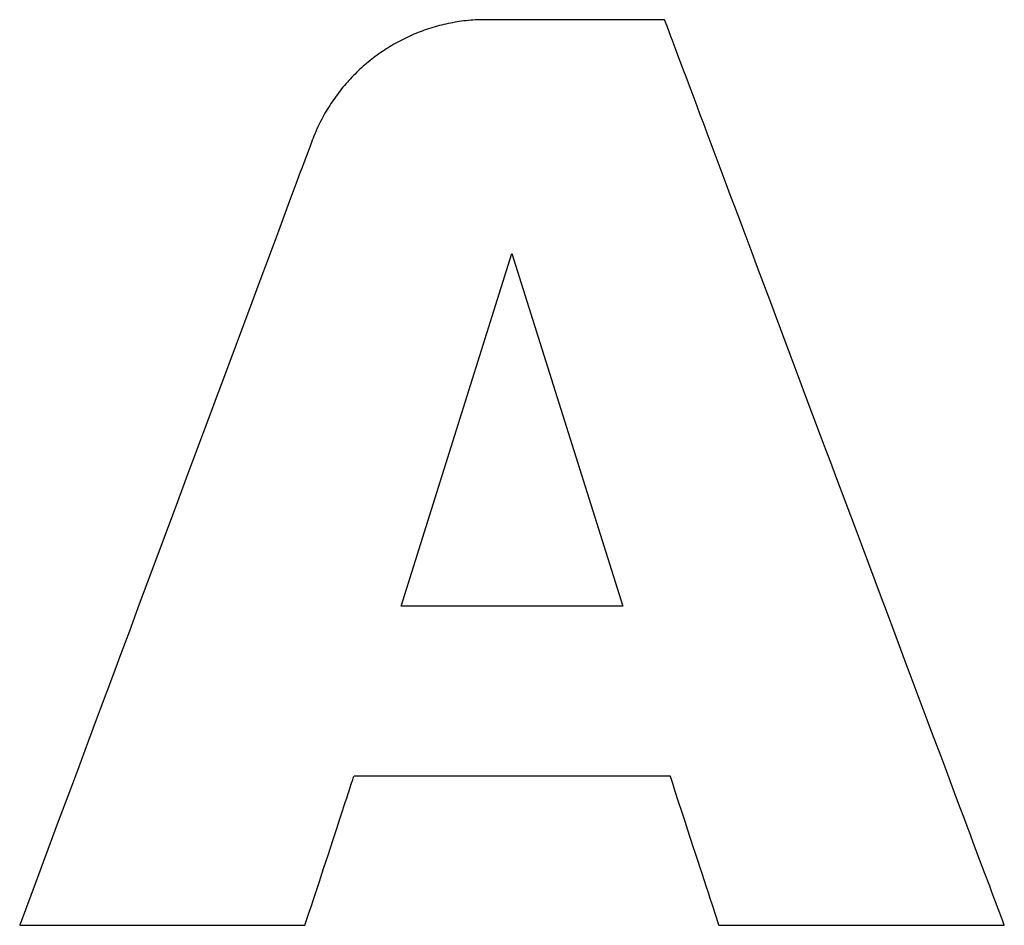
# Model space of a CAD drawing. Header units: millimetres. Extents: x -641 to 119, y -160 to 916.
# Tile 33 of 64: x -409.97 to -407.93, y 512.02 to 513.89. Entities that reach past the tile are written whole.
import ezdxf

# ---------------------------------------------------------------- set-up
doc = ezdxf.new("R2010")
doc.units = ezdxf.units.MM
doc.header["$LTSCALE"] = 32.67
doc.layers.get('0').update_dxf_attribs({"linetype": 'CONTINUOUS'})

msp = doc.modelspace()

# ---------------------------------------------------------------- linework, layer by layer
at = {"color": 7, "linetype": 'Continuous'}
for p, q in [((-409.0808, 513.8812), (-409.0853, 513.8803)), ((-409.0762, 513.8822), (-409.0808, 513.8812)), ((-409.0716, 513.883), (-409.0762, 513.8822)), ((-409.067, 513.8839), (-409.0716, 513.883)), ((-409.0623, 513.8846), (-409.067, 513.8839)), ((-409.0577, 513.8853), (-409.0623, 513.8846)), ((-409.053, 513.886), (-409.0577, 513.8853)), ((-409.0483, 513.8866), (-409.053, 513.886)), ((-409.0437, 513.8871), (-409.0483, 513.8866)), ((-409.0389, 513.8876), (-409.0437, 513.8871)), ((-409.0342, 513.888), (-409.0389, 513.8876)), ((-409.0295, 513.8884), (-409.0342, 513.888)), ((-409.0247, 513.8887), (-409.0295, 513.8884)), ((-409.02, 513.8889), (-409.0247, 513.8887)), ((-409.0152, 513.8891), (-409.02, 513.8889)), ((-409.0104, 513.8892), (-409.0152, 513.8891)), ((-409.0056, 513.8893), (-409.0104, 513.8892)), ((-408.6337, 513.8893), (-409.0056, 513.8893)), ((-408.6285, 513.8756), (-408.6337, 513.8893)), ((-409.1473, 513.8608), (-409.1515, 513.8591)), ((-409.143, 513.8626), (-409.1473, 513.8608)), ((-409.1387, 513.8642), (-409.143, 513.8626)), ((-409.1344, 513.8659), (-409.1387, 513.8642)), ((-409.13, 513.8674), (-409.1344, 513.8659)), ((-409.1256, 513.869), (-409.13, 513.8674)), ((-409.1212, 513.8704), (-409.1256, 513.869)), ((-409.1168, 513.8718), (-409.1212, 513.8704)), ((-409.1124, 513.8732), (-409.1168, 513.8718)), ((-409.1079, 513.8745), (-409.1124, 513.8732)), ((-409.1034, 513.8758), (-409.1079, 513.8745)), ((-409.0989, 513.877), (-409.1034, 513.8758)), ((-409.0944, 513.8781), (-409.0989, 513.877)), ((-409.0899, 513.8792), (-409.0944, 513.8781)), ((-409.0853, 513.8803), (-409.0899, 513.8792)), ((-408.6208, 513.8549), (-408.6285, 513.8756)), ((-409.1888, 513.8408), (-409.1928, 513.8385)), ((-409.1847, 513.843), (-409.1888, 513.8408)), ((-409.1807, 513.8452), (-409.1847, 513.843)), ((-409.1766, 513.8473), (-409.1807, 513.8452)), ((-409.1725, 513.8494), (-409.1766, 513.8473)), ((-409.1683, 513.8514), (-409.1725, 513.8494)), ((-409.1642, 513.8534), (-409.1683, 513.8514)), ((-409.16, 513.8553), (-409.1642, 513.8534)), ((-409.1558, 513.8572), (-409.16, 513.8553)), ((-409.1515, 513.8591), (-409.1558, 513.8572)), ((-408.6175, 513.8461), (-408.6208, 513.8549)), ((-408.6138, 513.8364), (-408.6175, 513.8461)), ((-409.22, 513.8214), (-409.2238, 513.8187)), ((-409.2162, 513.8239), (-409.22, 513.8214)), ((-409.2124, 513.8265), (-409.2162, 513.8239)), ((-409.2085, 513.829), (-409.2124, 513.8265)), ((-409.2046, 513.8315), (-409.2085, 513.829)), ((-409.2007, 513.8339), (-409.2046, 513.8315)), ((-409.1968, 513.8362), (-409.2007, 513.8339)), ((-409.1928, 513.8385), (-409.1968, 513.8362)), ((-408.6098, 513.8257), (-408.6138, 513.8364)), ((-408.6055, 513.8142), (-408.6098, 513.8257)), ((-409.2457, 513.8019), (-409.2492, 513.799)), ((-409.2421, 513.8048), (-409.2457, 513.8019)), ((-409.2385, 513.8077), (-409.2421, 513.8048)), ((-409.2349, 513.8105), (-409.2385, 513.8077)), ((-409.2312, 513.8133), (-409.2349, 513.8105)), ((-409.2275, 513.816), (-409.2312, 513.8133)), ((-409.2238, 513.8187), (-409.2275, 513.816)), ((-408.6008, 513.8018), (-408.6055, 513.8142)), ((-408.5959, 513.7885), (-408.6008, 513.8018)), ((-409.2697, 513.7804), (-409.273, 513.7771)), ((-409.2664, 513.7836), (-409.2697, 513.7804)), ((-409.263, 513.7868), (-409.2664, 513.7836)), ((-409.2596, 513.7899), (-409.263, 513.7868)), ((-409.2562, 513.793), (-409.2596, 513.7899)), ((-409.2527, 513.796), (-409.2562, 513.793)), ((-409.2492, 513.799), (-409.2527, 513.796)), ((-408.5906, 513.7745), (-408.5959, 513.7885)), ((-409.2889, 513.7603), (-409.2919, 513.7568)), ((-409.2858, 513.7638), (-409.2889, 513.7603)), ((-409.2826, 513.7672), (-409.2858, 513.7638)), ((-409.2795, 513.7705), (-409.2826, 513.7672)), ((-409.2763, 513.7739), (-409.2795, 513.7705)), ((-409.273, 513.7771), (-409.2763, 513.7739)), ((-408.5792, 513.744), (-408.5906, 513.7745)), ((-409.3066, 513.7388), (-409.3094, 513.7351)), ((-409.3038, 513.7425), (-409.3066, 513.7388)), ((-409.3009, 513.7462), (-409.3038, 513.7425)), ((-409.2979, 513.7498), (-409.3009, 513.7462)), ((-409.295, 513.7533), (-409.2979, 513.7498)), ((-409.2919, 513.7568), (-409.295, 513.7533)), ((-408.5666, 513.7106), (-408.5792, 513.744)), ((-409.3202, 513.7199), (-409.3228, 513.716)), ((-409.3176, 513.7238), (-409.3202, 513.7199)), ((-409.3149, 513.7276), (-409.3176, 513.7238)), ((-409.3122, 513.7314), (-409.3149, 513.7276)), ((-409.3094, 513.7351), (-409.3122, 513.7314)), ((-409.3327, 513.7001), (-409.3351, 513.696)), ((-409.3303, 513.7041), (-409.3327, 513.7001)), ((-409.3279, 513.7081), (-409.3303, 513.7041)), ((-409.3254, 513.7121), (-409.3279, 513.7081)), ((-409.3228, 513.716), (-409.3254, 513.7121)), ((-408.56, 513.6928), (-408.5666, 513.7106)), ((-409.3441, 513.6794), (-409.3462, 513.6751)), ((-409.3419, 513.6836), (-409.3441, 513.6794)), ((-409.3397, 513.6877), (-409.3419, 513.6836)), ((-409.3374, 513.6919), (-409.3397, 513.6877)), ((-409.3351, 513.696), (-409.3374, 513.6919)), ((-408.553, 513.6743), (-408.56, 513.6928)), ((-409.3543, 513.6578), (-409.3561, 513.6534)), ((-409.3523, 513.6622), (-409.3543, 513.6578)), ((-409.3503, 513.6665), (-409.3523, 513.6622)), ((-409.3483, 513.6708), (-409.3503, 513.6665)), ((-409.3462, 513.6751), (-409.3483, 513.6708)), ((-408.5459, 513.6552), (-408.553, 513.6743)), ((-409.3613, 513.6405), (-409.363, 513.6359)), ((-409.3597, 513.6445), (-409.3613, 513.6405)), ((-409.358, 513.649), (-409.3597, 513.6445)), ((-409.3561, 513.6534), (-409.358, 513.649)), ((-408.523, 513.5942), (-408.5459, 513.6552)), ((-409.3701, 513.6169), (-409.3787, 513.5937)), ((-409.3659, 513.6281), (-409.3701, 513.6169)), ((-409.3643, 513.6325), (-409.3659, 513.6281)), ((-409.363, 513.6359), (-409.3643, 513.6325)), ((-409.3822, 513.5844), (-409.386, 513.5743)), ((-409.3787, 513.5937), (-409.3822, 513.5844)), ((-408.5066, 513.5506), (-408.523, 513.5942)), ((-409.386, 513.5743), (-409.3943, 513.5519)), ((-409.3943, 513.5519), (-409.4088, 513.5131)), ((-408.4982, 513.528), (-408.5066, 513.5506)), ((-408.4895, 513.505), (-408.4982, 513.528)), ((-409.4088, 513.5131), (-409.4314, 513.4524)), ((-408.4807, 513.4814), (-408.4895, 513.505)), ((-408.4717, 513.4575), (-408.4807, 513.4814)), ((-408.4532, 513.4082), (-408.4717, 513.4575)), ((-409.4376, 513.4358), (-409.4506, 513.4009)), ((-409.4314, 513.4524), (-409.4376, 513.4358)), ((-409.4506, 513.4009), (-409.4715, 513.3448)), ((-409.178, 512.6787), (-408.9492, 513.4068)), ((-408.9492, 513.4068), (-408.7198, 512.6787)), ((-408.4438, 513.383), (-408.4532, 513.4082)), ((-408.4342, 513.3575), (-408.4438, 513.383)), ((-408.4146, 513.3054), (-408.4342, 513.3575)), ((-409.4715, 513.3448), (-409.4863, 513.3051)), ((-409.4863, 513.3051), (-409.5509, 513.1318)), ((-408.4047, 513.2789), (-408.4146, 513.3054)), ((-408.3743, 513.1978), (-408.4047, 513.2789)), ((-408.3536, 513.1428), (-408.3743, 513.1978)), ((-409.5509, 513.1318), (-409.5595, 513.1088)), ((-408.3432, 513.115), (-408.3536, 513.1428)), ((-409.5595, 513.1088), (-409.5682, 513.0855)), ((-408.3117, 513.0311), (-408.3432, 513.115)), ((-409.5682, 513.0855), (-409.5857, 513.0385)), ((-409.5857, 513.0385), (-409.6215, 512.9424)), ((-408.3012, 513.0029), (-408.3117, 513.0311)), ((-408.2906, 512.9747), (-408.3012, 513.0029)), ((-408.28, 512.9465), (-408.2906, 512.9747)), ((-408.2589, 512.8902), (-408.28, 512.9465)), ((-409.6215, 512.9424), (-409.6396, 512.8938)), ((-409.6396, 512.8938), (-409.667, 512.8205)), ((-408.2378, 512.834), (-408.2589, 512.8902)), ((-408.2273, 512.8061), (-408.2378, 512.834)), ((-409.667, 512.8205), (-409.7213, 512.6746)), ((-408.1859, 512.6957), (-408.2273, 512.8061)), ((-408.1758, 512.6686), (-408.1859, 512.6957)), ((-409.7213, 512.6746), (-409.7391, 512.6268)), ((-408.7198, 512.6787), (-409.178, 512.6787)), ((-408.1557, 512.6151), (-408.1758, 512.6686)), ((-409.7391, 512.6268), (-409.748, 512.6031)), ((-409.748, 512.6031), (-409.7567, 512.5797)), ((-408.136, 512.5627), (-408.1557, 512.6151)), ((-409.7567, 512.5797), (-409.774, 512.5333)), ((-408.1264, 512.537), (-408.136, 512.5627)), ((-409.774, 512.5333), (-409.7992, 512.4657)), ((-408.0892, 512.4379), (-408.1264, 512.537)), ((-409.7992, 512.4657), (-409.8074, 512.4438)), ((-409.8074, 512.4438), (-409.8234, 512.4008)), ((-408.0803, 512.4142), (-408.0892, 512.4379)), ((-409.8234, 512.4008), (-409.8388, 512.3594)), ((-408.063, 512.3681), (-408.0803, 512.4142)), ((-409.8388, 512.3594), (-409.8463, 512.3393)), ((-408.0547, 512.3458), (-408.063, 512.3681)), ((-409.8463, 512.3393), (-409.8609, 512.3003)), ((-408.0386, 512.3028), (-408.0547, 512.3458)), ((-409.2808, 512.3107), (-409.2776, 512.3203)), ((-409.2776, 512.3203), (-409.2767, 512.3231)), ((-409.2767, 512.3231), (-409.2752, 512.3277)), ((-409.2751, 512.3278), (-409.275, 512.3278)), ((-409.275, 512.3278), (-408.6227, 512.3278)), ((-408.6227, 512.3278), (-408.6226, 512.3278)), ((-408.6226, 512.3278), (-408.6226, 512.3276)), ((-408.6226, 512.3276), (-408.6211, 512.323)), ((-408.6211, 512.323), (-408.6177, 512.3126)), ((-409.8609, 512.3003), (-409.8878, 512.228)), ((-409.286, 512.2947), (-409.2808, 512.3107)), ((-408.6177, 512.3126), (-408.6162, 512.3081)), ((-408.6162, 512.3081), (-408.6145, 512.303)), ((-408.6145, 512.303), (-408.6117, 512.2944)), ((-408.0308, 512.2822), (-408.0386, 512.3028)), ((-409.2926, 512.2748), (-409.2902, 512.2818)), ((-409.2902, 512.2818), (-409.287, 512.2917)), ((-409.287, 512.2917), (-409.286, 512.2947)), ((-408.6117, 512.2944), (-408.6075, 512.2814)), ((-408.6075, 512.2814), (-408.6028, 512.267)), ((-408.0233, 512.2622), (-408.0308, 512.2822)), ((-409.3015, 512.2475), (-409.2926, 512.2748)), ((-408.6028, 512.267), (-408.6015, 512.2631)), ((-408.6015, 512.2631), (-408.5977, 512.2512)), ((-408.016, 512.2428), (-408.0233, 512.2622)), ((-409.3085, 512.2262), (-409.3043, 512.2391)), ((-409.3043, 512.2391), (-409.3029, 512.2434)), ((-409.3029, 512.2434), (-409.3015, 512.2475)), ((-408.5977, 512.2512), (-408.5963, 512.2471)), ((-408.5963, 512.2471), (-408.5922, 512.2344)), ((-408.5922, 512.2344), (-408.5864, 512.2168)), ((-408.009, 512.224), (-408.016, 512.2428)), ((-409.8878, 512.228), (-409.9169, 512.15)), ((-409.3129, 512.2128), (-409.3115, 512.2173)), ((-409.3115, 512.2173), (-409.31, 512.2217)), ((-409.31, 512.2217), (-409.3085, 512.2262)), ((-408.5864, 512.2168), (-408.5745, 512.1801)), ((-408.0022, 512.206), (-408.009, 512.224)), ((-409.3281, 512.1666), (-409.3189, 512.1945)), ((-409.3189, 512.1945), (-409.3129, 512.2128)), ((-407.9957, 512.1886), (-408.0022, 512.206)), ((-408.5745, 512.1801), (-408.5714, 512.1708)), ((-407.9777, 512.1407), (-407.9957, 512.1886)), ((-409.3342, 512.1481), (-409.3281, 512.1666)), ((-408.5714, 512.1708), (-408.5654, 512.1522)), ((-409.9169, 512.15), (-409.9315, 512.1108)), ((-409.3401, 512.13), (-409.3386, 512.1345)), ((-409.3386, 512.1345), (-409.3372, 512.139)), ((-409.3372, 512.139), (-409.3342, 512.1481)), ((-408.5654, 512.1522), (-408.5639, 512.1476)), ((-408.5639, 512.1476), (-408.5609, 512.1385)), ((-408.5609, 512.1385), (-408.5579, 512.1295)), ((-407.9723, 512.1263), (-407.9777, 512.1407)), ((-409.3473, 512.1081), (-409.343, 512.1211)), ((-409.343, 512.1211), (-409.3416, 512.1255)), ((-409.3416, 512.1255), (-409.3401, 512.13)), ((-408.5579, 512.1295), (-408.5522, 512.1119)), ((-407.9625, 512.1), (-407.9723, 512.1263)), ((-409.9315, 512.1108), (-409.9646, 512.0221)), ((-409.3602, 512.0689), (-409.3473, 512.1081)), ((-408.5522, 512.1119), (-408.5481, 512.0992)), ((-408.5481, 512.0992), (-408.5454, 512.0911)), ((-407.958, 512.088), (-407.9625, 512.1)), ((-408.5454, 512.0911), (-408.5441, 512.0871)), ((-408.5441, 512.0871), (-408.5404, 512.0757)), ((-408.5404, 512.0757), (-408.5358, 512.0617)), ((-407.9538, 512.077), (-407.958, 512.088)), ((-407.9383, 512.0357), (-407.9538, 512.077)), ((-409.3675, 512.0467), (-409.3624, 512.062)), ((-409.3624, 512.062), (-409.3602, 512.0689)), ((-408.5358, 512.0617), (-408.5283, 512.0386)), ((-409.3764, 512.0195), (-409.3675, 512.0467)), ((-408.5283, 512.0386), (-408.5275, 512.0363)), ((-408.5275, 512.0363), (-408.5223, 512.0203)), ((-407.9347, 512.026), (-407.9383, 512.0357)), ((-409.9652, 512.0203), (-409.9655, 512.0195)), ((-409.9655, 512.0195), (-409.3765, 512.0195)), ((-409.9646, 512.0221), (-409.9652, 512.0203)), ((-409.3765, 512.0195), (-409.3764, 512.0195)), ((-408.5223, 512.0203), (-408.5222, 512.0199)), ((-408.5221, 512.0196), (-408.522, 512.0195)), ((-408.522, 512.0195), (-408.5219, 512.0195)), ((-408.5219, 512.0195), (-407.9323, 512.0195)), ((-407.9323, 512.0196), (-407.9347, 512.026)), ((-407.9323, 512.0195), (-407.9323, 512.0196))]:
    msp.add_line(p, q, dxfattribs=at)

doc.saveas('drawing.dxf')
